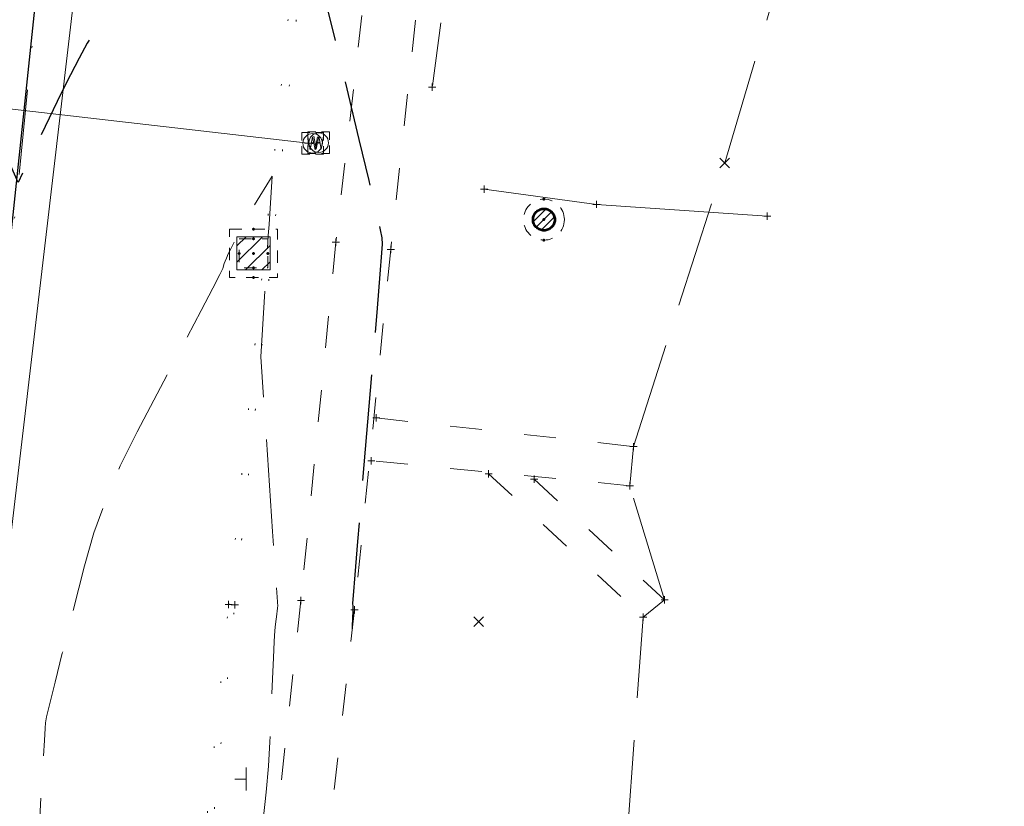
# Model space of a CAD drawing. Extents: x 1620613 to 58986870800, y -33664771900 to 607790.
# Tile 24 of 256: x 1620932 to 1621000, y 607152 to 607206. Entities that reach past the tile are written whole.
import ezdxf

# ---------------------------------------------------------------- set-up
doc = ezdxf.new("R2010")
doc.units = 0
doc.header["$MEASUREMENT"] = 0
for name, pattern in [('DGN Style 1', [4.415545, 0.007347, -4.408198]), ('DGN Style 2', [7.346995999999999, 4.408198, -2.938798]), ('DGN Style 3', [10.285794, 7.346996, -2.938798]), ('DGN Style 4', [11.76254, 5.877597, -2.938798, 0.007347, -2.938798]), ('DGN Style 5', [5.142897, 2.204099, -2.938798]), ('DGN Style 6', [13.973984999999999, 5.142897, -2.938798, 0.007347, -2.938798, 0.007347, -2.938798]), ('DGN Style 7', [14.693992, 6.612297, -2.938798, 2.204099, -2.938798]), ('drainage01', [1.6, 0.85, -0.75]), ('gasex', [0]), ('sanex', [0]), ('waterex', [0])]:
    doc.linetypes.add(name, pattern=pattern)
for name, color, linetype, lineweight in [('DR_X_Cells', 151, 'DGN Style 2', 0), ('DR_X_Cells (Construction)', 151, 'DGN Style 2', 0), ('DT_X_Contour_Major', 132, 'DGN Style 3', 30), ('DT_X_Contour_Minor', 136, 'DGN Style 3', 0), ('GK_Drainage_Nodes (Construction)', 7, 'Continuous', 53), ('PV_X_COP', 4, 'DGN Style 4', 0), ('PV_X_Curb', 120, 'DGN Style 1', 0), ('PV_X_Walk', 120, 'DGN Style 5', 0), ('SN_X_Public', 3, 'Continuous', 0), ('SV_X_Break_Lines', 4, 'DGN Style 2', 0), ('SV_X_Random_Point (Construction)', 7, 'Continuous', 0), ('UT_X_Gas', 2, 'gasex', 0), ('UT_X_Sanitary_Line', 3, 'sanex', 0), ('UT_X_Water', 133, 'waterex', 0), ('UT_X_Water_Cells', 133, 'Continuous', 0), ('UT_X_Water_Cells (Construction)', 133, 'Continuous', 0), ('XS_X_Ground_Line', 92, 'DGN Style 3', 13)]:
    doc.layers.add(name, color=color, linetype=linetype, lineweight=lineweight)
doc.layers.add('PM_X_Surveyed_Line', color=1, linetype='Continuous', lineweight=30, plot=False)
doc.layers.add('SV_X_Shot_Marker (Construction)', color=2, linetype='Continuous', lineweight=0, transparency=0.5)

# ---------------------------------------------------------------- blocks, each defined once
blk = doc.blocks.new('SVPT_403')
at = {"layer": 'SV_X_Shot_Marker (Construction)', "transparency": 33554495}
for p, q in [((-0.025, 0), (0.025, 0)), ((0, 0.025), (0, -0.025))]:
    blk.add_line(p, q, dxfattribs=at)
blk.add_point((0, 0), dxfattribs=at)
blk = doc.blocks.new('SVPT_404')
at = {"layer": 'SV_X_Shot_Marker (Construction)', "transparency": 33554495}
for p, q in [((-0.025, 0), (0.025, 0)), ((0, 0.025), (0, -0.025))]:
    blk.add_line(p, q, dxfattribs=at)
blk.add_point((0, 0), dxfattribs=at)
blk = doc.blocks.new('SVPT_405')
at = {"layer": 'SV_X_Shot_Marker (Construction)', "transparency": 33554495}
for p, q in [((-0.025, 0), (0.025, 0)), ((0, 0.025), (0, -0.025))]:
    blk.add_line(p, q, dxfattribs=at)
blk.add_point((0, 0), dxfattribs=at)
blk = doc.blocks.new('SVPT_406')
at = {"layer": 'SV_X_Shot_Marker (Construction)', "transparency": 33554495}
for p, q in [((-0.025, 0), (0.025, 0)), ((0, 0.025), (0, -0.025))]:
    blk.add_line(p, q, dxfattribs=at)
blk.add_point((0, 0), dxfattribs=at)
blk = doc.blocks.new('SVPT_419')
at = {"layer": 'SV_X_Shot_Marker (Construction)', "transparency": 33554495}
for p, q in [((-0.025, 0), (0.025, 0)), ((0, 0.025), (0, -0.025))]:
    blk.add_line(p, q, dxfattribs=at)
blk.add_point((0, 0), dxfattribs=at)
blk = doc.blocks.new('SVPT_420')
at = {"layer": 'SV_X_Shot_Marker (Construction)', "transparency": 33554495}
for p, q in [((-0.025, 0), (0.025, 0)), ((0, 0.025), (0, -0.025))]:
    blk.add_line(p, q, dxfattribs=at)
blk.add_point((0, 0), dxfattribs=at)
blk = doc.blocks.new('CB22B-X_2')
at = {"layer": 'DR_X_Cells', "color": 151, "linetype": 'Continuous', "lineweight": 0}
for p, q in [((-1.145831, -0.613085), (0.613085, 1.145831)), ((-1.145831, 0.518285), (-0.518285, 1.145831)), ((-0.547206, -1.145831), (1.145831, 0.547206)), ((0.584165, -1.145831), (1.145831, -0.584165))]:
    blk.add_line(p, q, dxfattribs=at)
at = {"layer": 'DR_X_Cells', "color": 151, "linetype": 'drainage01', "lineweight": 0}
blk.add_3dface([(-1.666663, 1.666663), (1.666663, 1.666663), (1.666663, -1.666663), (-1.666663, -1.666663)], dxfattribs=at)
at = {"layer": 'DR_X_Cells', "color": 151, "linetype": 'Continuous', "lineweight": 0}
blk.add_3dface([(-1.145831, 1.145831), (1.145831, 1.145831), (1.145831, -1.145831), (-1.145831, -1.145831)], dxfattribs=at)
at = {"layer": 'DR_X_Cells (Construction)', "color": 20, "linetype": 'drainage01', "lineweight": 0}
blk.add_3dface([(-0.999998, 0.999998), (0.999998, 0.999998), (0.999998, -0.999998), (-0.999998, -0.999998)], dxfattribs=at)
at = {"layer": 'GK_Drainage_Nodes (Construction)', "color": 21, "linetype": 'DGN Style 2', "lineweight": 53}
blk.add_point((0, 1.666663), dxfattribs=at)
at = {"layer": 'GK_Drainage_Nodes (Construction)', "color": 61, "linetype": 'DGN Style 6', "lineweight": 53}
for p in [(0, 0.999998), (-0.999998, 0), (0.999998, 0), (0, -0.999998)]:
    blk.add_point(p, dxfattribs=at)
at = {"layer": 'GK_Drainage_Nodes (Construction)', "color": 151, "linetype": 'DGN Style 7', "lineweight": 53}
blk.add_point((0, 0), dxfattribs=at)
at = {"layer": 'GK_Drainage_Nodes (Construction)', "color": 21, "linetype": 'DGN Style 5', "lineweight": 53}
blk.add_point((0, 0), dxfattribs=at)
at = {"layer": 'GK_Drainage_Nodes (Construction)', "color": 40, "linetype": 'DGN Style 4', "lineweight": 53}
blk.add_point((0, 0), dxfattribs=at)
at = {"layer": 'GK_Drainage_Nodes (Construction)', "color": 223, "linetype": 'DGN Style 1', "lineweight": 53}
blk.add_point((0, -1.666663), dxfattribs=at)
blk = doc.blocks.new('WM_2')
at = {"layer": 'UT_X_Water_Cells', "color": 133, "linetype": 'Continuous', "lineweight": 0, "flags": 128}
for points in [[(-0.02, 0.075), (-0.075, 0.075), (-0.075, 0.02)], [(0.075, 0.02), (0.075, 0.075), (0.02, 0.075)], [(-0.033333, 0.045), (-0.016667, -0.045), (0, 0.045), (0.016667, -0.045), (0.033333, 0.045)], [(-0.075, -0.02), (-0.075, -0.075), (-0.02, -0.075)], [(0.02, -0.075), (0.075, -0.075), (0.075, -0.02)]]:
    blk.add_lwpolyline(points, dxfattribs=at)
at = {"layer": 'UT_X_Water_Cells', "color": 133, "linetype": 'Continuous', "lineweight": 0}
blk.add_circle((0, 0), 0.0675, dxfattribs=at)
at = {"layer": 'UT_X_Water_Cells (Construction)', "color": 133, "linetype": 'Continuous', "lineweight": 30}
blk.add_point((0, 0), dxfattribs=at)
blk = doc.blocks.new('SGN1P_11')
at = {"layer": 'SN_X_Public', "color": 3, "linetype": 'Continuous', "lineweight": 0}
for p, q in [((0, 0.08), (0, -0.08)), ((0, 0), (-0.08, 0))]:
    blk.add_line(p, q, dxfattribs=at)
blk = doc.blocks.new('SVPT_643')
at = {"layer": 'SV_X_Shot_Marker (Construction)', "transparency": 33554495}
for p, q in [((-0.025, 0), (0.025, 0)), ((0, 0.025), (0, -0.025))]:
    blk.add_line(p, q, dxfattribs=at)
blk.add_point((0, 0), dxfattribs=at)
blk = doc.blocks.new('X_95')
at = {"layer": 'SV_X_Random_Point (Construction)', "color": 7, "linetype": 'Continuous', "lineweight": 0, "transparency": 33554559}
for p, q in [((-0.033333, -0.033375), (0.033333, 0.033375)), ((-0.033333, 0.033375), (0.033333, -0.033375))]:
    blk.add_line(p, q, dxfattribs=at)
blk = doc.blocks.new('SVPT_644')
at = {"layer": 'SV_X_Shot_Marker (Construction)', "transparency": 33554495}
for p, q in [((-0.025, 0), (0.025, 0)), ((0, 0.025), (0, -0.025))]:
    blk.add_line(p, q, dxfattribs=at)
blk.add_point((0, 0), dxfattribs=at)
blk = doc.blocks.new('SVPT_645')
at = {"layer": 'SV_X_Shot_Marker (Construction)', "transparency": 33554495}
for p, q in [((-0.025, 0), (0.025, 0)), ((0, 0.025), (0, -0.025))]:
    blk.add_line(p, q, dxfattribs=at)
blk.add_point((0, 0), dxfattribs=at)
blk = doc.blocks.new('CB7-X')
at = {"layer": 'DR_X_Cells', "color": 151, "linetype": 'Continuous', "lineweight": 0}
for p, q in [((-0.734231, -0.148725), (0.148793, 0.734282)), ((-0.540028, -0.520353), (0.520416, 0.540072)), ((-0.182142, -0.7283), (0.728357, 0.182182))]:
    blk.add_line(p, q, dxfattribs=at)
at = {"layer": 'DR_X_Cells', "color": 151, "linetype": 'drainage01', "lineweight": 0}
blk.add_circle((0.00108, -0.001026), 1.415625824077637, dxfattribs=at)
at = {"layer": 'DR_X_Cells', "color": 151, "linetype": 'Continuous', "lineweight": 0}
blk.add_circle((0.00108, -0.001026), 0.7499985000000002, dxfattribs=at)
at = {"layer": 'DR_X_Cells (Construction)', "color": 20, "linetype": 'drainage01', "lineweight": 0}
blk.add_circle((0, -0.001026), 0.7499999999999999, dxfattribs=at)
at = {"layer": 'GK_Drainage_Nodes (Construction)', "color": 61, "linetype": 'DGN Style 6', "lineweight": 53}
blk.add_circle((0, -0.001026), 0.75, dxfattribs=at)
at = {"layer": 'GK_Drainage_Nodes (Construction)', "color": 21, "linetype": 'DGN Style 2', "lineweight": 53}
blk.add_point((0.001073, 1.414599), dxfattribs=at)
at = {"layer": 'GK_Drainage_Nodes (Construction)', "color": 151, "linetype": 'DGN Style 7', "lineweight": 53}
blk.add_point((0, -0.001026), dxfattribs=at)
at = {"layer": 'GK_Drainage_Nodes (Construction)', "color": 21, "linetype": 'DGN Style 5', "lineweight": 53}
blk.add_point((0, -0.001026), dxfattribs=at)
at = {"layer": 'GK_Drainage_Nodes (Construction)', "color": 40, "linetype": 'DGN Style 4', "lineweight": 53}
blk.add_point((0, -0.001026), dxfattribs=at)
at = {"layer": 'GK_Drainage_Nodes (Construction)', "color": 223, "linetype": 'DGN Style 1', "lineweight": 53}
blk.add_point((0.00108, -1.416652), dxfattribs=at)
blk = doc.blocks.new('SVPT_646')
at = {"layer": 'SV_X_Shot_Marker (Construction)', "transparency": 33554495}
for p, q in [((-0.025, 0), (0.025, 0)), ((0, 0.025), (0, -0.025))]:
    blk.add_line(p, q, dxfattribs=at)
blk.add_point((0, 0), dxfattribs=at)
blk = doc.blocks.new('SVPT_647')
at = {"layer": 'SV_X_Shot_Marker (Construction)', "transparency": 33554495}
for p, q in [((-0.025, 0), (0.025, 0)), ((0, 0.025), (0, -0.025))]:
    blk.add_line(p, q, dxfattribs=at)
blk.add_point((0, 0), dxfattribs=at)
blk = doc.blocks.new('SVPT_648')
at = {"layer": 'SV_X_Shot_Marker (Construction)', "transparency": 33554495}
for p, q in [((-0.025, 0), (0.025, 0)), ((0, 0.025), (0, -0.025))]:
    blk.add_line(p, q, dxfattribs=at)
blk.add_point((0, 0), dxfattribs=at)
blk = doc.blocks.new('SVPT_649')
at = {"layer": 'SV_X_Shot_Marker (Construction)', "transparency": 33554495}
for p, q in [((-0.025, 0), (0.025, 0)), ((0, 0.025), (0, -0.025))]:
    blk.add_line(p, q, dxfattribs=at)
blk.add_point((0, 0), dxfattribs=at)
blk = doc.blocks.new('SVPT_650')
at = {"layer": 'SV_X_Shot_Marker (Construction)', "transparency": 33554495}
for p, q in [((-0.025, 0), (0.025, 0)), ((0, 0.025), (0, -0.025))]:
    blk.add_line(p, q, dxfattribs=at)
blk.add_point((0, 0), dxfattribs=at)
blk = doc.blocks.new('SVPT_651')
at = {"layer": 'SV_X_Shot_Marker (Construction)', "transparency": 33554495}
for p, q in [((-0.025, 0), (0.025, 0)), ((0, 0.025), (0, -0.025))]:
    blk.add_line(p, q, dxfattribs=at)
blk.add_point((0, 0), dxfattribs=at)
blk = doc.blocks.new('SVPT_652')
at = {"layer": 'SV_X_Shot_Marker (Construction)', "transparency": 33554495}
for p, q in [((-0.025, 0), (0.025, 0)), ((0, 0.025), (0, -0.025))]:
    blk.add_line(p, q, dxfattribs=at)
blk.add_point((0, 0), dxfattribs=at)
blk = doc.blocks.new('SVPT_653')
at = {"layer": 'SV_X_Shot_Marker (Construction)', "transparency": 33554495}
for p, q in [((-0.025, 0), (0.025, 0)), ((0, 0.025), (0, -0.025))]:
    blk.add_line(p, q, dxfattribs=at)
blk.add_point((0, 0), dxfattribs=at)
blk = doc.blocks.new('SVPT_654')
at = {"layer": 'SV_X_Shot_Marker (Construction)', "transparency": 33554495}
for p, q in [((-0.025, 0), (0.025, 0)), ((0, 0.025), (0, -0.025))]:
    blk.add_line(p, q, dxfattribs=at)
blk.add_point((0, 0), dxfattribs=at)
blk = doc.blocks.new('X_96')
at = {"layer": 'SV_X_Random_Point (Construction)', "color": 7, "linetype": 'Continuous', "lineweight": 0, "transparency": 33554559}
for p, q in [((-0.033333, -0.033375), (0.033333, 0.033375)), ((-0.033333, 0.033375), (0.033333, -0.033375))]:
    blk.add_line(p, q, dxfattribs=at)
blk = doc.blocks.new('*U1005', base_point=(1621030.426375, 607373.088958, 1050.707375))
at = {"layer": 'DT_X_Contour_Major', "elevation": 1054, "flags": 128}
blk.add_lwpolyline([(1620954.584782, 607163.788986), (1620954.621763, 607164.685435), (1620954.628771, 607164.854079), (1620954.633947, 607164.975818), (1620954.63729, 607165.050653), (1620954.638801, 607165.078584), (1620954.640386, 607165.090526), (1620954.641014, 607165.095601), (1620954.641707, 607165.101872), (1620954.642466, 607165.109338), (1620954.645578, 607165.142687), (1620954.645591, 607165.161622), (1620954.643918, 607165.199914), (1620954.640556, 607165.25756), (1620954.635507, 607165.334562), (1620954.619793, 607165.565708), (1620954.653398, 607166.097411), (1620954.765998, 607167.519161), (1620954.957593, 607169.830959), (1620955.228184, 607173.032804), (1620956.055086, 607182.757786), (1620956.325505, 607185.9698), (1620956.516584, 607188.312102), (1620956.628325, 607189.784694), (1620956.660725, 607190.387576), (1620956.641342, 607190.835646), (1620956.537231, 607191.38689), (1620956.239433, 607192.704569), (1620955.747948, 607194.788683), (1620955.062778, 607197.639232), (1620951.413382, 607212.730142), (1620951.462887, 607213.4755), (1620951.473978, 607213.636563), (1620951.486037, 607213.800313), (1620951.499064, 607213.96675), (1620951.513057, 607214.135873), (1620951.551663, 607214.590452), (1620951.569638, 607214.817036), (1620951.594608, 607215.155852), (1620951.626573, 607215.606902), (1620951.665533, 607216.170184), (1620951.778752, 607217.821914), (1620951.819083, 607218.409958), (1620951.855159, 607218.935293), (1620951.886982, 607219.39792), (1620951.914551, 607219.797837), (1620952.033282, 607221.517799), (1620950.631275, 607220.653655), (1620950.294559, 607220.468276), (1620949.885271, 607220.282488), (1620949.403411, 607220.096289), (1620948.848978, 607219.909681), (1620947.27373, 607219.411513), (1620946.629053, 607219.064026), (1620945.876457, 607218.395193), (1620945.015942, 607217.405012), (1620944.04751, 607216.093485), (1620941.321131, 607212.167617), (1620940.359872, 607210.772023), (1620939.520878, 607209.52964), (1620938.80415, 607208.44047), (1620938.209687, 607207.504512), (1620936.787475, 607205.212906), (1620936.240928, 607204.295374), (1620935.667947, 607203.261482), (1620935.068533, 607202.111229), (1620934.442684, 607200.844616), (1620931.460378, 607194.662247), (1620928.685961, 607200.872328), (1620927.960036, 607202.284397), (1620926.971295, 607203.859138), (1620925.719738, 607205.596551), (1620924.205367, 607207.496638), (1620919.816621, 607212.780432), (1620918.353846, 607214.540815), (1620917.257077, 607215.859119), (1620916.526316, 607216.735343), (1620916.161562, 607217.169487), (1620915.676895, 607217.737764), (1620915.509986, 607217.93309), (1620915.372761, 607218.092859), (1620915.265218, 607218.21707), (1620915.187358, 607218.305725), (1620914.893274, 607218.636482), (1620914.842988, 607218.328322), (1620914.832534, 607218.263454), (1620914.822726, 607218.20092), (1620914.813561, 607218.140719), (1620914.805041, 607218.082852), (1620914.783181, 607217.931651), (1620914.770442, 607217.877881), (1620914.748619, 607217.829972), (1620914.717712, 607217.787923), (1620914.677722, 607217.751735), (1620914.558968, 607217.663048), (1620914.510214, 607217.634105), (1620914.453015, 607217.613791), (1620914.387371, 607217.602107), (1620914.313283, 607217.599051), (1620914.104454, 607217.602409), (1620914.016432, 607217.582082), (1620913.908985, 607217.518581), (1620913.782115, 607217.411907), (1620913.63582, 607217.26206), (1620912.907789, 607216.462036), (1620908.882772, 607209.418392), (1620908.097092, 607208.023591), (1620907.465059, 607206.857893), (1620906.986674, 607205.921298), (1620906.661935, 607205.213805), (1620906.00083, 607203.632629), (1620905.774509, 607203.104459), (1620905.591377, 607202.705831), (1620905.451434, 607202.436744), (1620905.354679, 607202.297199), (1620905.00393, 607201.948253), (1620905.009718, 607201.905891), (1620904.929059, 607201.811428), (1620904.684601, 607201.546194), (1620904.276346, 607201.110189), (1620903.704291, 607200.503413), (1620900.652507, 607197.273325), (1620900.299806, 607200.574436), (1620900.233803, 607201.201742), (1620900.186953, 607201.668901), (1620900.159256, 607201.975911), (1620900.150711, 607202.122773), (1620900.153461, 607202.300875), (1620899.938819, 607202.405346), (1620899.292831, 607202.585184), (1620898.215496, 607202.84039), (1620896.706814, 607203.170962), (1620892.108534, 607204.152976), (1620890.589616, 607204.477392), (1620889.481572, 607204.714128), (1620888.784402, 607204.863185), (1620888.498106, 607204.924562), (1620888.282481, 607204.971329), (1620888.208358, 607204.962624), (1620888.147709, 607204.901435), (1620888.100533, 607204.787761), (1620888.06683, 607204.621603), (1620887.940988, 607203.723734)], dxfattribs=at)
at = {"layer": 'DT_X_Contour_Minor', "transparency": 33554559, "elevation": 1053.6, "flags": 128}
blk.add_lwpolyline([(1620939.801167, 607106.455142), (1620935.329902, 607110.411164), (1620934.452231, 607111.382948), (1620933.735471, 607112.602864), (1620933.179625, 607114.070911), (1620932.784691, 607115.787089), (1620931.946085, 607120.694406), (1620931.699183, 607122.465361), (1620931.587433, 607124.097738), (1620931.610834, 607125.591537), (1620931.769386, 607126.946759), (1620932.372394, 607130.375912), (1620932.569809, 607131.786954), (1620932.709797, 607133.448215), (1620932.792359, 607135.359695), (1620932.817495, 607137.521394), (1620932.807954, 607143.619548), (1620932.814326, 607145.778543), (1620932.840597, 607147.681911), (1620932.886768, 607149.329653), (1620932.952838, 607150.721767), (1620933.273857, 607156.060712), (1620933.324678, 607156.90593), (1620933.347453, 607157.284718), (1620933.426632, 607157.692131), (1620933.647087, 607158.630279), (1620934.008819, 607160.099163), (1620934.511826, 607162.098782), (1620936.041547, 607168.138747), (1620936.699858, 607170.416677), (1620937.527501, 607172.720492), (1620938.524476, 607175.050192), (1620939.690783, 607177.405778), (1620943.026711, 607183.721853), (1620944.126301, 607185.810059), (1620944.923124, 607187.337622), (1620945.41718, 607188.304541), (1620945.60847, 607188.710816), (1620945.714887, 607189.046692), (1620945.773221, 607189.205442), (1620945.86841, 607189.429788), (1620946.000455, 607189.719728), (1620946.169354, 607190.075263), (1620946.668893, 607191.110815), (1620946.870055, 607191.510628), (1620947.098887, 607191.933401), (1620947.355388, 607192.379135), (1620947.639558, 607192.84783), (1620949.030251, 607195.088646), (1620948.814848, 607191.759017), (1620948.765542, 607190.989533), (1620948.70994, 607190.108065), (1620948.648043, 607189.114613), (1620948.57985, 607188.009178), (1620948.246924, 607182.589183), (1620949.067641, 607170.516906), (1620949.221487, 607168.252934), (1620949.331288, 607166.634852), (1620949.397044, 607165.662661), (1620949.418756, 607165.336359), (1620949.417926, 607165.327409), (1620949.413334, 607165.291924), (1620949.400177, 607165.192185), (1620949.378458, 607165.028191), (1620949.348174, 607164.799941), (1620949.256, 607164.105601), (1620949.217351, 607163.67404), (1620949.170534, 607162.900109), (1620949.11555, 607161.783811), (1620949.052397, 607160.325143), (1620948.8731, 607155.978872), (1620948.776183, 607154.29095), (1620948.619903, 607152.486887), (1620948.404262, 607150.566683), (1620948.129259, 607148.530339), (1620947.316768, 607142.945233), (1620947.049963, 607141.09537), (1620946.858918, 607139.734612), (1620946.743633, 607138.862957), (1620946.704106, 607138.480407), (1620946.699715, 607138.112412), (1620946.667684, 607137.741441), (1620946.574884, 607136.904525), (1620946.421316, 607135.601663), (1620946.206979, 607133.832856), (1620945.554389, 607128.494776), (1620945.295055, 607126.589285), (1620945.006495, 607124.876373), (1620944.68871, 607123.356039), (1620944.341699, 607122.028284), (1620943.377368, 607118.744374), (1620943.059759, 607117.662796), (1620942.83018, 607116.880995), (1620942.688633, 607116.398971), (1620942.635115, 607116.216724), (1620942.609776, 607116.130433), (1620942.566312, 607115.993411), (1620942.454925, 607115.64706), (1620942.275616, 607115.091382), (1620942.028384, 607114.326377), (1620940.716148, 607110.267919), (1620940.418467, 607108.118357), (1620940.35347, 607107.701402), (1620940.286055, 607107.371778), (1620940.216223, 607107.129485), (1620940.143973, 607106.974523), (1620939.801167, 607106.455142)], dxfattribs=at)
blk = doc.blocks.new('SVPT_1002')
at = {"layer": 'SV_X_Shot_Marker (Construction)', "transparency": 33554495}
for p, q in [((-0.025, 0), (0.025, 0)), ((0, 0.025), (0, -0.025))]:
    blk.add_line(p, q, dxfattribs=at)
blk.add_point((0, 0), dxfattribs=at)
blk = doc.blocks.new('WM_5')
at = {"layer": 'UT_X_Water_Cells', "color": 133, "linetype": 'Continuous', "lineweight": 0, "flags": 128}
for points in [[(-0.02, 0.075), (-0.075, 0.075), (-0.075, 0.02)], [(0.075, 0.02), (0.075, 0.075), (0.02, 0.075)], [(-0.033333, 0.045), (-0.016667, -0.045), (0, 0.045), (0.016667, -0.045), (0.033333, 0.045)], [(-0.075, -0.02), (-0.075, -0.075), (-0.02, -0.075)], [(0.02, -0.075), (0.075, -0.075), (0.075, -0.02)]]:
    blk.add_lwpolyline(points, dxfattribs=at)
at = {"layer": 'UT_X_Water_Cells', "color": 133, "linetype": 'Continuous', "lineweight": 0}
blk.add_circle((0, 0), 0.0675, dxfattribs=at)
at = {"layer": 'UT_X_Water_Cells (Construction)', "color": 133, "linetype": 'Continuous', "lineweight": 30}
blk.add_point((0, 0), dxfattribs=at)

msp = doc.modelspace()

# ---------------------------------------------------------------- linework, layer by layer
at = {"layer": 'PM_X_Surveyed_Line'}
msp.add_polyline3d([(1620942.768, 607326.678711, 1055.528), (1620941.373, 607302.519111, 1055.3849), (1620939.091, 607277.841611, 1055.0752), (1620936.862, 607256.373211, 1054.7852), (1620935.114, 607233.697511, 1054.4674), (1620932.866, 607209.297811, 1054.128), (1620930.18, 607184.088011, 1053.8739), (1620927.721, 607159.211811, 1053.7792), (1620925.368, 607134.674611, 1053.7742), (1620923.049, 607111.491811, 1054.0192), (1620919.95, 607082.634511, 1054.5486)], dxfattribs=at)
at = {"layer": 'PV_X_COP'}
msp.add_polyline3d([(1620919.758, 607082.459711, 1054.5498), (1620922.141, 607104.862911, 1054.1157), (1620924.877, 607129.367711, 1053.8303), (1620927.308, 607153.786411, 1053.7588), (1620930.318, 607183.419111, 1053.8988), (1620932.675, 607206.616411, 1054.1076), (1620934.923, 607231.062911, 1054.4384), (1620936.845, 607252.829011, 1054.7603), (1620939.337, 607281.640811, 1055.1465), (1620941.646, 607305.176511, 1055.4574), (1620943.256529, 607325.606983, 1055.528267)], dxfattribs=at)
at = {"layer": 'PV_X_Curb'}
for points in [[(1620939.332, 607102.062611, 1053.744), (1620940.92, 607116.930111, 1053.2566), (1620943.188, 607137.616011, 1053.2997), (1620946.023, 607165.474211, 1053.2681), (1620950.933, 607213.826311, 1053.81), (1620951.781, 607219.034211, 1053.9492), (1620954.204, 607242.887411, 1054.4371), (1620955.954, 607260.459511, 1054.7362), (1620955.639, 607260.960911, 1054.7471), (1620957.386, 607278.266211, 1054.9709), (1620959.986, 607305.332711, 1055.246), (1620962.059, 607324.615511, 1055.276), (1620962.544, 607330.827211, 1055.4058), (1620963.005966, 607334.40543, 1055.426149)], [(1620939.956, 607102.016011, 1053.7828), (1620941.332, 607116.953411, 1053.4519), (1620943.694, 607137.889111, 1053.4415), (1620946.446, 607165.446511, 1053.3725), (1620951.525, 607213.792611, 1054.0141), (1620952.029, 607219.113711, 1054.1016)]]:
    msp.add_polyline3d(points, dxfattribs=at)
at = {"layer": 'PV_X_Walk', "extrusion": (-0.0050677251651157, 0.0005673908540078, 0.9999869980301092), "elevation": -6816.102384, "flags": 128}
msp.add_lwpolyline([(1620940.768595, 607182.345041), (1620958.56153, 607180.35294)], dxfattribs=at)
at = {"layer": 'PV_X_Walk', "extrusion": (-0.0085298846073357, 0.0008232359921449, 0.9999632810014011), "elevation": -12272.686687, "flags": 128}
msp.add_lwpolyline([(1620923.80274, 607183.994378), (1620905.915177, 607185.720678)], dxfattribs=at)
at = {"layer": 'PV_X_Walk', "extrusion": (-0.0177241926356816, 0.0164469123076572, 0.999707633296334), "elevation": -17690.972247, "flags": 128}
msp.add_lwpolyline([(-1547655.671474, 775006.636305), (-1547655.671474, 775021.21891)], dxfattribs=at)
at = {"layer": 'PV_X_Walk', "extrusion": (-0.0318396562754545, 0.0294003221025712, 0.9990604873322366), "elevation": -32707.27595, "flags": 128}
msp.add_lwpolyline([(-1545753.809057, 778313.223388), (-1545753.809057, 778325.529116)], dxfattribs=at)
at = {"layer": 'PV_X_Walk'}
for points in [[(1620969.062, 607336.561911, 1056.1284), (1620968.589, 607330.374511, 1055.72), (1620966.698, 607304.550811, 1055.3651), (1620964.9, 607278.766311, 1055.1701), (1620963.538, 607258.601911, 1054.9444), (1620961.586, 607233.799111, 1054.4612), (1620960.057, 607216.112011, 1054.1764), (1620957.241, 607190.032511, 1054.0221), (1620954.733, 607165.095611, 1054.007), (1620951.631, 607137.749811, 1053.8605), (1620949.262, 607111.361111, 1054.3849), (1620945.919, 607074.815911, 1054.8291)], [(1620963.621, 607334.668111, 1056.0762), (1620963.357, 607330.846511, 1055.6091), (1620960.666, 607305.223411, 1055.2056), (1620957.998, 607278.121211, 1055.0163), (1620961.074, 607279.267111, 1055.1135), (1620959.483, 607258.829011, 1054.8787), (1620957.594, 607234.128311, 1054.3738), (1620956.425, 607216.426811, 1054.078), (1620953.436, 607190.530911, 1053.909), (1620951.026, 607165.748611, 1053.8717), (1620947.921, 607137.355711, 1053.9744), (1620945.243, 607111.386811, 1054.4254), (1620942.421, 607075.264411, 1054.8877)]]:
    msp.add_polyline3d(points, dxfattribs=at)
at = {"layer": 'SV_X_Break_Lines'}
msp.add_polyline3d([(1620984.7292, 607210.857811, 1053.2115), (1620968.4801, 607214.242211, 1053.528), (1620961.6864, 607212.988511, 1053.7774), (1620960.1116, 607201.257711, 1053.7007)], dxfattribs=at)
at = {"layer": 'UT_X_Gas', "extrusion": (-0.0317185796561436, -0.4781775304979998, 0.8776902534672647), "elevation": -340836.469475, "flags": 128}
msp.add_lwpolyline([(1577240.786367, 626428.356057), (1577228.941011, 626428.393617), (1577221.116932, 626429.008564)], dxfattribs=at)
at = {"layer": 'UT_X_Sanitary_Line'}
msp.add_polyline3d([(1620917.572, 607056.467511, 1055.1727), (1620946.597, 607303.475011, 1055.3492), (1620969.398, 607318.133811, 1055.5571), (1620991.388, 607337.131211, 1054.7544), (1620999.699, 607414.898611, 1055.1178), (1620962.261, 607455.347711, 1054.2814)], dxfattribs=at)
at = {"layer": 'UT_X_Water', "extrusion": (0.0146829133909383, -0.001679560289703, 0.9998907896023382), "elevation": 23833.89583, "flags": 128}
msp.add_lwpolyline([(1620734.201258, 607241.372767), (1620761.320558, 607238.270963)], dxfattribs=at)
at = {"layer": 'XS_X_Ground_Line'}
msp.add_polyline3d([(1620973.5674, 607148.753211, 1054.7434), (1620974.7017, 607164.593511, 1053.8209), (1620976.1921, 607165.798411, 1054.1692), (1620973.7816, 607173.685311, 1054.2241), (1620974.0348, 607176.387811, 1054.0559), (1620980.348789, 607196.012868, 1053.565997), (1620984.7292, 607210.857811, 1053.2115)], dxfattribs=at)

# ---------------------------------------------------------------- block references
at = {"layer": 'DR_X_Cells', "color": 151, "linetype": 'Continuous', "lineweight": 0}
for name, p in [('CB7-X', (1620967.840894, 607192.09028, 1053.350136)), ('CB22B-X_2', (1620947.744, 607189.757511, 1053.4781))]:
    msp.add_blockref(name, p, dxfattribs=at)
at = {"layer": 'SN_X_Public', "color": 3, "linetype": 'Continuous', "lineweight": 0, "xscale": 10, "yscale": 10, "zscale": 10}
msp.add_blockref('SGN1P_11', (1620947.243, 607153.398811, 1053.7548), dxfattribs=at)
at = {"layer": 'SV_X_Random_Point (Construction)', "color": 7, "linetype": 'Continuous', "lineweight": 0, "transparency": 33554559, "xscale": 10, "yscale": 10, "zscale": 10}
for name, p in [('X_95', (1620980.348789, 607196.012868, 1053.565997)), ('X_96', (1620963.331783, 607164.276229, 1053.296733))]:
    msp.add_blockref(name, p, dxfattribs=at)
at = {"layer": 'SV_X_Shot_Marker (Construction)', "transparency": 33554495, "xscale": 10, "yscale": 10, "zscale": 10}
for name, p in [('SVPT_643', (1620960.1116, 607201.257711, 1053.7007)), ('SVPT_1002', (1620951.5284, 607197.384011, 1053.5446)), ('SVPT_646', (1620963.7091, 607194.200311, 1053.6978)), ('SVPT_645', (1620971.4803, 607193.143911, 1053.4031)), ('SVPT_644', (1620983.2975, 607192.327011, 1053.3851)), ('SVPT_403', (1620953.436, 607190.530911, 1053.909)), ('SVPT_404', (1620957.241, 607190.032511, 1054.0221)), ('SVPT_647', (1620956.2421, 607178.379911, 1053.9646)), ('SVPT_648', (1620974.0348, 607176.387811, 1054.0559)), ('SVPT_650', (1620955.8947, 607175.411611, 1054.0701)), ('SVPT_651', (1620964.0154, 607174.509711, 1053.4683)), ('SVPT_652', (1620967.1597, 607174.138811, 1053.6359)), ('SVPT_649', (1620973.7816, 607173.685311, 1054.2241)), ('SVPT_419', (1620946.023, 607165.474211, 1053.2681)), ('SVPT_420', (1620946.446, 607165.446511, 1053.3725)), ('SVPT_406', (1620951.026, 607165.748611, 1053.8717)), ('SVPT_653', (1620976.1921, 607165.798411, 1054.1692)), ('SVPT_405', (1620954.733, 607165.095611, 1054.007)), ('SVPT_654', (1620974.7017, 607164.593511, 1053.8209))]:
    msp.add_blockref(name, p, dxfattribs=at)
at = {"layer": 'UT_X_Water_Cells', "color": 133, "linetype": 'Continuous', "lineweight": 0, "xscale": 10, "yscale": 10, "zscale": 10}
for name, p in [('WM_2', (1620951.835, 607197.371211, 1053.4174)), ('WM_5', (1620952.255, 607197.407811, 1053.5388))]:
    msp.add_blockref(name, p, dxfattribs=at)
at = {"layer": 'XS_X_Ground_Line'}
msp.add_blockref('*U1005', (1621030.426375, 607373.088958, 1050.707375), dxfattribs=at)

doc.saveas('drawing.dxf')
